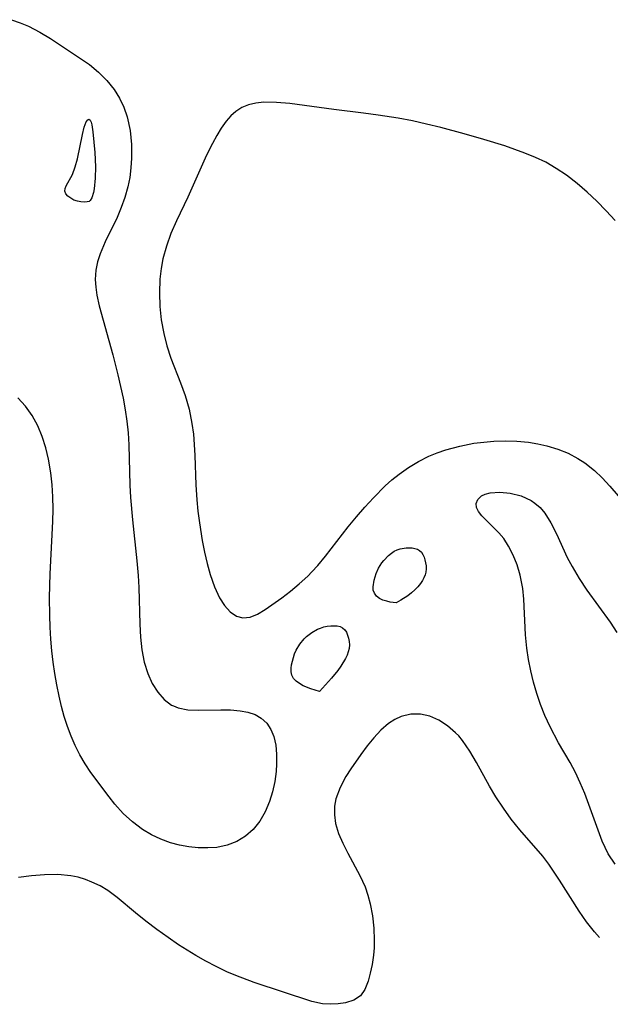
# Model space of a CAD drawing. Header units: metres. Extents: x 1073367 to 1082519, y 1569854 to 1574957.
# Tile 16 of 256: x 1074309 to 1074386, y 1572007 to 1572136. Entities that reach past the tile are written whole.
import ezdxf

# ---------------------------------------------------------------- set-up
doc = ezdxf.new("R2010")
doc.units = ezdxf.units.M
doc.layers.add('CGG_CurvaNivelLidar_v1', color=253, linetype='Continuous', lineweight=30)

msp = doc.modelspace()

# ---------------------------------------------------------------- linework, layer by layer
at = {"layer": 'CGG_CurvaNivelLidar_v1'}
for p, q in [((1074308.2732, 1572135.8743, 63.5), (1074309.3978, 1572135.4733, 63.5)), ((1074309.3978, 1572135.4733, 63.5), (1074310.4878, 1572135.0157, 63.5)), ((1074310.4878, 1572135.0157, 63.5), (1074311.9754, 1572134.2613, 63.5)), ((1074311.9754, 1572134.2613, 63.5), (1074313.389, 1572133.4166, 63.5)), ((1074313.389, 1572133.4166, 63.5), (1074317.3083, 1572130.8092, 63.5)), ((1074317.3083, 1572130.8092, 63.5), (1074318.4656, 1572130.006, 63.5)), ((1074318.4656, 1572130.006, 63.5), (1074319.6472, 1572129.0341, 63.5)), ((1074319.6472, 1572129.0341, 63.5), (1074320.7296, 1572127.9455, 63.5)), ((1074320.7296, 1572127.9455, 63.5), (1074321.6831, 1572126.7404, 63.5)), ((1074321.6831, 1572126.7404, 63.5), (1074322.3706, 1572125.62, 63.5)), ((1074322.3706, 1572125.62, 63.5), (1074322.9377, 1572124.4257, 63.5)), ((1074339.2408, 1572124.7455, 64), (1074338.3688, 1572124.3823, 64)), ((1074340.2083, 1572124.9741, 64), (1074339.2408, 1572124.7455, 64)), ((1074341.2343, 1572125.0802, 64), (1074340.2083, 1572124.9741, 64)), ((1074342.8959, 1572125.0666, 64), (1074341.2343, 1572125.0802, 64)), ((1074344.6426, 1572124.9088, 64), (1074342.8959, 1572125.0666, 64)), ((1074350.3899, 1572124.1378, 64), (1074344.6426, 1572124.9088, 64)), ((1074322.9377, 1572124.4257, 63.5), (1074323.3797, 1572123.1701, 63.5)), ((1074336.922, 1572123.2967, 64), (1074336.3272, 1572122.6182, 64)), ((1074337.575, 1572123.8784, 64), (1074336.922, 1572123.2967, 64)), ((1074338.3688, 1572124.3823, 64), (1074337.575, 1572123.8784, 64)), ((1074354.2365, 1572123.6716, 64), (1074350.3899, 1572124.1378, 64)), ((1074356.1723, 1572123.4171, 64), (1074354.2365, 1572123.6716, 64)), ((1074358.7905, 1572123.0013, 64), (1074356.1723, 1572123.4171, 64)), ((1074317.7851, 1572121.8176, 63), (1074318.0481, 1572122.5435, 63)), ((1074318.0481, 1572122.5435, 63), (1074318.2337, 1572122.8049, 63)), ((1074318.2337, 1572122.8049, 63), (1074318.3871, 1572122.8638, 63)), ((1074318.3871, 1572122.8638, 63), (1074318.4933, 1572122.8083, 63)), ((1074318.4933, 1572122.8083, 63), (1074318.5525, 1572122.7346, 63)), ((1074318.5525, 1572122.7346, 63), (1074318.6674, 1572122.4786, 63)), ((1074318.6674, 1572122.4786, 63), (1074318.7619, 1572122.1258, 63)), ((1074318.7619, 1572122.1258, 63), (1074318.9088, 1572121.2289, 63)), ((1074323.3797, 1572123.1701, 63.5), (1074323.7719, 1572121.4011, 63.5)), ((1074336.3272, 1572122.6182, 64), (1074335.6812, 1572121.7227, 64)), ((1074360.6479, 1572122.639, 64), (1074358.7905, 1572123.0013, 64)), ((1074362.4964, 1572122.2316, 64), (1074360.6479, 1572122.639, 64)), ((1074364.3348, 1572121.786, 64), (1074362.4964, 1572122.2316, 64)), ((1074316.8882, 1572117.6832, 63), (1074317.5557, 1572120.8793, 63)), ((1074317.5557, 1572120.8793, 63), (1074317.7851, 1572121.8176, 63)), ((1074318.9088, 1572121.2289, 63), (1074319.158, 1572118.5072, 63)), ((1074323.7719, 1572121.4011, 63.5), (1074323.9584, 1572119.5734, 63.5)), ((1074335.0779, 1572120.742, 64), (1074334.5066, 1572119.6954, 64)), ((1074335.6812, 1572121.7227, 64), (1074335.0779, 1572120.742, 64)), ((1074367.3807, 1572120.9629, 64), (1074364.3348, 1572121.786, 64)), ((1074369.9745, 1572120.2113, 64), (1074367.3807, 1572120.9629, 64)), ((1074323.9584, 1572119.5734, 63.5), (1074323.9658, 1572117.7651, 63.5)), ((1074334.5066, 1572119.6954, 64), (1074333.7638, 1572118.1865, 64)), ((1074372.7067, 1572119.3769, 64), (1074369.9745, 1572120.2113, 64)), ((1074319.158, 1572118.5072, 63), (1074319.2466, 1572116.6522, 63)), ((1074333.7638, 1572118.1865, 64), (1074331.3079, 1572112.6718, 64)), ((1074375.3331, 1572118.4556, 64), (1074372.7067, 1572119.3769, 64)), ((1074376.7117, 1572117.8845, 64), (1074375.3331, 1572118.4556, 64)), ((1074316.6072, 1572116.6366, 63), (1074316.8882, 1572117.6832, 63)), ((1074323.9658, 1572117.7651, 63.5), (1074323.8773, 1572116.5062, 63.5)), ((1074378.0488, 1572117.2381, 64), (1074376.7117, 1572117.8845, 64)), ((1074379.425, 1572116.4441, 64), (1074378.0488, 1572117.2381, 64)), ((1074315.407, 1572114.1575, 63), (1074316.241, 1572115.6628, 63)), ((1074316.241, 1572115.6628, 63), (1074316.6072, 1572116.6366, 63)), ((1074319.2466, 1572116.6522, 63), (1074319.2114, 1572115.1861, 63)), ((1074323.8773, 1572116.5062, 63.5), (1074323.7107, 1572115.2539, 63.5)), ((1074380.7447, 1572115.5529, 64), (1074379.425, 1572116.4441, 64)), ((1074382.1342, 1572114.4765, 64), (1074380.7447, 1572115.5529, 64)), ((1074319.2114, 1572115.1861, 63), (1074319.0684, 1572113.7922, 63)), ((1074323.7107, 1572115.2539, 63.5), (1074323.4608, 1572114.016, 63.5)), ((1074383.4705, 1572113.3189, 64), (1074382.1342, 1572114.4765, 64)), ((1074315.2556, 1572113.4719, 63), (1074315.2712, 1572113.8167, 63)), ((1074315.3888, 1572113.1343, 63), (1074315.2556, 1572113.4719, 63)), ((1074315.2712, 1572113.8167, 63), (1074315.407, 1572114.1575, 63)), ((1074315.6501, 1572112.818, 63), (1074315.3888, 1572113.1343, 63)), ((1074318.9735, 1572113.2909, 63), (1074318.7667, 1572112.5983, 63)), ((1074319.0684, 1572113.7922, 63), (1074318.9735, 1572113.2909, 63)), ((1074323.4608, 1572114.016, 63.5), (1074323.0784, 1572112.6564, 63.5)), ((1074384.7146, 1572112.1443, 64), (1074383.4705, 1572113.3189, 64)), ((1074316.0076, 1572112.5384, 63), (1074315.6501, 1572112.818, 63)), ((1074316.4295, 1572112.31, 63), (1074316.0076, 1572112.5384, 63)), ((1074316.8845, 1572112.146, 63), (1074316.4295, 1572112.31, 63)), ((1074317.3418, 1572112.0561, 63), (1074316.8845, 1572112.146, 63)), ((1074317.7865, 1572112.0393, 63), (1074317.3418, 1572112.0561, 63)), ((1074318.1565, 1572112.0755, 63), (1074317.7865, 1572112.0393, 63)), ((1074318.409, 1572112.1348, 63), (1074318.1565, 1572112.0755, 63)), ((1074318.5, 1572112.192, 63), (1074318.409, 1572112.1348, 63)), ((1074318.5687, 1572112.2289, 63), (1074318.5, 1572112.192, 63)), ((1074318.7667, 1572112.5983, 63), (1074318.5687, 1572112.2289, 63)), ((1074323.0784, 1572112.6564, 63.5), (1074322.6053, 1572111.3282, 63.5)), ((1074331.3079, 1572112.6718, 64), (1074329.8445, 1572109.595, 64)), ((1074385.9206, 1572110.9201, 64), (1074384.7146, 1572112.1443, 64)), ((1074322.6053, 1572111.3282, 63.5), (1074322.0623, 1572110.0358, 63.5)), ((1074387.1011, 1572109.6379, 64), (1074385.9206, 1572110.9201, 64)), ((1074322.0623, 1572110.0358, 63.5), (1074320.5226, 1572106.8352, 63.5)), ((1074329.8445, 1572109.595, 64), (1074329.1073, 1572107.9282, 64)), ((1074329.1073, 1572107.9282, 64), (1074328.5148, 1572106.2823, 64)), ((1074320.5226, 1572106.8352, 63.5), (1074319.8495, 1572105.2809, 63.5)), ((1074319.8495, 1572105.2809, 63.5), (1074319.5038, 1572104.2411, 63.5)), ((1074328.5148, 1572106.2823, 64), (1074328.0532, 1572104.6088, 64)), ((1074319.5038, 1572104.2411, 63.5), (1074319.2849, 1572103.1675, 63.5)), ((1074328.0532, 1572104.6088, 64), (1074327.8044, 1572103.3523, 64)), ((1074319.2849, 1572103.1675, 63.5), (1074319.2132, 1572101.9394, 63.5)), ((1074327.8044, 1572103.3523, 64), (1074327.6486, 1572101.9622, 64)), ((1074319.2132, 1572101.9394, 63.5), (1074319.2814, 1572100.9123, 63.5)), ((1074327.6486, 1572101.9622, 64), (1074327.5888, 1572100.1999, 64)), ((1074319.2814, 1572100.9123, 63.5), (1074319.439, 1572099.8719, 63.5)), ((1074327.5888, 1572100.1999, 64), (1074327.6565, 1572098.4217, 64)), ((1074319.439, 1572099.8719, 63.5), (1074319.7434, 1572098.4747, 63.5)), ((1074319.7434, 1572098.4747, 63.5), (1074321.5011, 1572092.1043, 63.5)), ((1074327.6565, 1572098.4217, 64), (1074327.8454, 1572096.6421, 64)), ((1074327.8454, 1572096.6421, 64), (1074328.1597, 1572094.8753, 64)), ((1074328.1597, 1572094.8753, 64), (1074328.5747, 1572093.2456, 64)), ((1074328.5747, 1572093.2456, 64), (1074329.0934, 1572091.6602, 64)), ((1074321.5011, 1572092.1043, 63.5), (1074322.1843, 1572089.4624, 63.5)), ((1074329.0934, 1572091.6602, 64), (1074330.3653, 1572088.4237, 64)), ((1074322.1843, 1572089.4624, 63.5), (1074322.8692, 1572086.413, 63.5)), ((1074330.3653, 1572088.4237, 64), (1074330.9608, 1572086.7875, 64)), ((1074310.0961, 1572085.3929, 63.5), (1074309.0963, 1572086.4837, 63.5)), ((1074322.8692, 1572086.413, 63.5), (1074323.1439, 1572084.919, 63.5)), ((1074330.9608, 1572086.7875, 64), (1074331.4767, 1572084.9733, 64)), ((1074310.983, 1572084.1526, 63.5), (1074310.0961, 1572085.3929, 63.5)), ((1074323.1439, 1572084.919, 63.5), (1074323.3596, 1572083.4162, 63.5)), ((1074331.4767, 1572084.9733, 64), (1074331.849, 1572083.1099, 64)), ((1074311.7174, 1572082.8076, 63.5), (1074310.983, 1572084.1526, 63.5)), ((1074323.3596, 1572083.4162, 63.5), (1074323.507, 1572081.8761, 63.5)), ((1074312.2927, 1572081.4134, 63.5), (1074311.7174, 1572082.8076, 63.5)), ((1074331.849, 1572083.1099, 64), (1074332.0295, 1572081.7381, 64)), ((1074312.7498, 1572079.9536, 63.5), (1074312.2927, 1572081.4134, 63.5)), ((1074323.507, 1572081.8761, 63.5), (1074323.5975, 1572080.3278, 63.5)), ((1074332.0295, 1572081.7381, 64), (1074332.1507, 1572080.35, 64)), ((1074371.2549, 1572080.7943, 64), (1074372.7725, 1572080.8332, 64)), ((1074372.7725, 1572080.8332, 64), (1074374.2829, 1572080.7896, 64)), ((1074313.1066, 1572078.4432, 63.5), (1074312.7498, 1572079.9536, 63.5)), ((1074323.5975, 1572080.3278, 63.5), (1074323.7521, 1572075.0427, 63.5)), ((1074332.1507, 1572080.35, 64), (1074332.2296, 1572078.9495, 64)), ((1074363.8707, 1572079.283, 64), (1074364.9929, 1572079.6651, 64)), ((1074364.9929, 1572079.6651, 64), (1074366.8147, 1572080.166, 64)), ((1074366.8147, 1572080.166, 64), (1074368.6746, 1572080.532, 64)), ((1074368.6746, 1572080.532, 64), (1074369.9614, 1572080.6959, 64)), ((1074369.9614, 1572080.6959, 64), (1074371.2549, 1572080.7943, 64)), ((1074374.2829, 1572080.7896, 64), (1074375.7764, 1572080.6577, 64)), ((1074375.7764, 1572080.6577, 64), (1074376.9943, 1572080.4735, 64)), ((1074376.9943, 1572080.4735, 64), (1074378.1865, 1572080.2132, 64)), ((1074378.1865, 1572080.2132, 64), (1074379.6077, 1572079.7791, 64)), ((1074379.6077, 1572079.7791, 64), (1074380.9688, 1572079.2255, 64)), ((1074313.4056, 1572076.6821, 63.5), (1074313.1066, 1572078.4432, 63.5)), ((1074332.2296, 1572078.9495, 64), (1074332.3692, 1572075.1121, 64)), ((1074361.4314, 1572078.163, 64), (1074362.7757, 1572078.8374, 64)), ((1074362.7757, 1572078.8374, 64), (1074363.8707, 1572079.283, 64)), ((1074380.9688, 1572079.2255, 64), (1074382.2573, 1572078.5574, 64)), ((1074382.2573, 1572078.5574, 64), (1074383.1416, 1572077.9935, 64)), ((1074358.9002, 1572076.507, 64), (1074360.1398, 1572077.3807, 64)), ((1074360.1398, 1572077.3807, 64), (1074361.4314, 1572078.163, 64)), ((1074383.1416, 1572077.9935, 64), (1074384.4036, 1572076.9788, 64)), ((1074384.4036, 1572076.9788, 64), (1074385.4305, 1572075.9942, 64)), ((1074313.5829, 1572075.1095, 63.5), (1074313.4056, 1572076.6821, 63.5)), ((1074357.067, 1572074.9691, 64), (1074357.9645, 1572075.7632, 64)), ((1074357.9645, 1572075.7632, 64), (1074358.9002, 1572076.507, 64)), ((1074385.4305, 1572075.9942, 64), (1074386.4194, 1572074.9397, 64)), ((1074313.683, 1572073.5157, 63.5), (1074313.5829, 1572075.1095, 63.5)), ((1074323.7521, 1572075.0427, 63.5), (1074323.8292, 1572073.4587, 63.5)), ((1074332.3692, 1572075.1121, 64), (1074332.4854, 1572073.151, 64)), ((1074355.5348, 1572073.4176, 64), (1074357.067, 1572074.9691, 64)), ((1074386.4194, 1572074.9397, 64), (1074391.4663, 1572069.0019, 64)), ((1074313.7082, 1572071.9129, 63.5), (1074313.683, 1572073.5157, 63.5)), ((1074323.8292, 1572073.4587, 63.5), (1074324.0793, 1572070.5421, 63.5)), ((1074332.4854, 1572073.151, 64), (1074332.6296, 1572071.6409, 64)), ((1074354.4142, 1572072.1875, 64), (1074355.5348, 1572073.4176, 64)), ((1074368.967, 1572072.6792, 63.5), (1074369.1679, 1572073.1833, 63.5)), ((1074369.1679, 1572073.1833, 63.5), (1074369.6518, 1572073.6433, 63.5)), ((1074369.6518, 1572073.6433, 63.5), (1074370.1155, 1572073.8751, 63.5)), ((1074370.1155, 1572073.8751, 63.5), (1074370.7978, 1572074.0618, 63.5)), ((1074370.7978, 1572074.0618, 63.5), (1074372.0445, 1572074.1546, 63.5)), ((1074372.0445, 1572074.1546, 63.5), (1074373.4179, 1572074.0202, 63.5)), ((1074373.4179, 1572074.0202, 63.5), (1074374.8193, 1572073.6552, 63.5)), ((1074374.8193, 1572073.6552, 63.5), (1074376.155, 1572073.0334, 63.5)), ((1074313.677, 1572070.2982, 63.5), (1074313.7082, 1572071.9129, 63.5)), ((1074353.3184, 1572070.9216, 64), (1074354.4142, 1572072.1875, 64)), ((1074369.002, 1572072.1379, 63.5), (1074368.967, 1572072.6792, 63.5)), ((1074369.2647, 1572071.6057, 63.5), (1074369.002, 1572072.1379, 63.5)), ((1074376.155, 1572073.0334, 63.5), (1074376.6274, 1572072.7187, 63.5)), ((1074376.6274, 1572072.7187, 63.5), (1074377.3134, 1572072.1241, 63.5)), ((1074377.3134, 1572072.1241, 63.5), (1074377.9176, 1572071.4199, 63.5)), ((1074324.0793, 1572070.5421, 63.5), (1074324.6634, 1572065.1526, 63.5)), ((1074332.6296, 1572071.6409, 64), (1074332.8199, 1572070.1407, 64)), ((1074352.2555, 1572069.6228, 64), (1074353.3184, 1572070.9216, 64)), ((1074369.705, 1572071.0614, 63.5), (1074369.2647, 1572071.6057, 63.5)), ((1074371.9404, 1572068.8162, 63.5), (1074369.705, 1572071.0614, 63.5)), ((1074377.9176, 1572071.4199, 63.5), (1074378.734, 1572070.136, 63.5)), ((1074313.339, 1572063.4762, 63.5), (1074313.677, 1572070.2982, 63.5)), ((1074332.8199, 1572070.1407, 64), (1074333.199, 1572067.8134, 64)), ((1074349.2926, 1572065.7769, 64), (1074352.2555, 1572069.6228, 64)), ((1074378.734, 1572070.136, 63.5), (1074379.4499, 1572068.7003, 63.5)), ((1074372.5606, 1572068.0729, 63.5), (1074371.9404, 1572068.8162, 63.5)), ((1074373.2032, 1572067.089, 63.5), (1074372.5606, 1572068.0729, 63.5)), ((1074379.4499, 1572068.7003, 63.5), (1074380.8629, 1572065.611, 63.5)), ((1074333.199, 1572067.8134, 64), (1074333.498, 1572066.29, 64)), ((1074358.6617, 1572066.6156, 63.5), (1074359.039, 1572066.7439, 63.5)), ((1074359.039, 1572066.7439, 63.5), (1074359.8198, 1572066.8746, 63.5)), ((1074359.8198, 1572066.8746, 63.5), (1074360.5884, 1572066.8626, 63.5)), ((1074360.5884, 1572066.8626, 63.5), (1074360.9486, 1572066.8002, 63.5)), ((1074360.9486, 1572066.8002, 63.5), (1074361.2798, 1572066.6916, 63.5)), ((1074361.2798, 1572066.6916, 63.5), (1074361.5692, 1572066.5257, 63.5)), ((1074373.8072, 1572065.9277, 63.5), (1074373.2032, 1572067.089, 63.5)), ((1074333.498, 1572066.29, 64), (1074333.8353, 1572064.8092, 64)), ((1074348.2759, 1572064.5588, 64), (1074349.2926, 1572065.7769, 64)), ((1074356.8839, 1572065.2122, 63.5), (1074357.5315, 1572065.8791, 63.5)), ((1074357.5315, 1572065.8791, 63.5), (1074357.8882, 1572066.1671, 63.5)), ((1074357.8882, 1572066.1671, 63.5), (1074358.2647, 1572066.4163, 63.5)), ((1074358.2647, 1572066.4163, 63.5), (1074358.6617, 1572066.6156, 63.5)), ((1074361.5692, 1572066.5257, 63.5), (1074361.8111, 1572066.2871, 63.5)), ((1074361.8111, 1572066.2871, 63.5), (1074362.0047, 1572065.9915, 63.5)), ((1074362.0047, 1572065.9915, 63.5), (1074362.1584, 1572065.6546, 63.5)), ((1074362.1584, 1572065.6546, 63.5), (1074362.2769, 1572065.2886, 63.5)), ((1074374.3235, 1572064.6647, 63.5), (1074373.8072, 1572065.9277, 63.5)), ((1074380.8629, 1572065.611, 63.5), (1074381.484, 1572064.4196, 63.5)), ((1074324.6634, 1572065.1526, 63.5), (1074324.8148, 1572063.2337, 63.5)), ((1074333.8353, 1572064.8092, 64), (1074334.2202, 1572063.3889, 64)), ((1074347.5066, 1572063.7238, 64), (1074348.2759, 1572064.5588, 64)), ((1074355.8856, 1572063.5213, 63.5), (1074356.2215, 1572064.2313, 63.5)), ((1074356.2215, 1572064.2313, 63.5), (1074356.6434, 1572064.8995, 63.5)), ((1074356.6434, 1572064.8995, 63.5), (1074356.8839, 1572065.2122, 63.5)), ((1074362.2769, 1572065.2886, 63.5), (1074362.4115, 1572064.5066, 63.5)), ((1074362.4202, 1572064.1058, 63.5), (1074362.3782, 1572063.7073, 63.5)), ((1074362.4115, 1572064.5066, 63.5), (1074362.4202, 1572064.1058, 63.5)), ((1074374.7262, 1572063.3174, 63.5), (1074374.3235, 1572064.6647, 63.5)), ((1074381.484, 1572064.4196, 63.5), (1074382.4081, 1572062.8591, 63.5)), ((1074313.2618, 1572060.3729, 63.5), (1074313.339, 1572063.4762, 63.5)), ((1074324.8148, 1572063.2337, 63.5), (1074324.8894, 1572061.6727, 63.5)), ((1074334.2202, 1572063.3889, 64), (1074334.773, 1572061.7696, 64)), ((1074345.8456, 1572062.1666, 64), (1074346.9665, 1572063.1856, 64)), ((1074346.9665, 1572063.1856, 64), (1074347.5066, 1572063.7238, 64)), ((1074355.6229, 1572062.6427, 63.5), (1074355.8856, 1572063.5213, 63.5)), ((1074362.1339, 1572062.9553, 63.5), (1074361.9409, 1572062.5851, 63.5)), ((1074362.2803, 1572063.3272, 63.5), (1074362.1339, 1572062.9553, 63.5)), ((1074362.3782, 1572063.7073, 63.5), (1074362.2803, 1572063.3272, 63.5)), ((1074375.0382, 1572061.5729, 63.5), (1074374.7262, 1572063.3174, 63.5)), ((1074382.4081, 1572062.8591, 63.5), (1074383.4175, 1572061.3325, 63.5)), ((1074324.8894, 1572061.6727, 63.5), (1074325.0192, 1572056.8834, 63.5)), ((1074334.773, 1572061.7696, 64), (1074335.4421, 1572060.3293, 64)), ((1074344.702, 1572061.2239, 64), (1074345.8456, 1572062.1666, 64)), ((1074355.4979, 1572061.7727, 63.5), (1074355.6229, 1572062.6427, 63.5)), ((1074355.526, 1572061.3446, 63.5), (1074355.4979, 1572061.7727, 63.5)), ((1074361.3329, 1572061.7792, 63.5), (1074360.9439, 1572061.3743, 63.5)), ((1074361.6706, 1572062.1888, 63.5), (1074361.3329, 1572061.7792, 63.5)), ((1074361.9409, 1572062.5851, 63.5), (1074361.6706, 1572062.1888, 63.5)), ((1074375.1652, 1572060.1509, 63.5), (1074375.0382, 1572061.5729, 63.5)), ((1074313.2713, 1572058.0275, 63.5), (1074313.2618, 1572060.3729, 63.5)), ((1074335.4421, 1572060.3293, 64), (1074336.1021, 1572059.319, 64)), ((1074341.3949, 1572058.8045, 64), (1074343.5634, 1572060.3498, 64)), ((1074343.5634, 1572060.3498, 64), (1074344.702, 1572061.2239, 64)), ((1074355.6674, 1572060.9298, 63.5), (1074355.526, 1572061.3446, 63.5)), ((1074355.9329, 1572060.5635, 63.5), (1074355.6674, 1572060.9298, 63.5)), ((1074356.3206, 1572060.2708, 63.5), (1074355.9329, 1572060.5635, 63.5)), ((1074356.7866, 1572060.0484, 63.5), (1074356.3206, 1572060.2708, 63.5)), ((1074360.0348, 1572060.613, 63.5), (1074359.1379, 1572060.0219, 63.5)), ((1074360.5197, 1572060.9915, 63.5), (1074360.0348, 1572060.613, 63.5)), ((1074360.9439, 1572061.3743, 63.5), (1074360.5197, 1572060.9915, 63.5)), ((1074383.4175, 1572061.3325, 63.5), (1074386.45, 1572057.1674, 63.5)), ((1074336.1021, 1572059.319, 64), (1074336.8444, 1572058.5126, 64)), ((1074357.2787, 1572059.886, 63.5), (1074356.7866, 1572060.0484, 63.5)), ((1074357.7461, 1572059.7746, 63.5), (1074357.2787, 1572059.886, 63.5)), ((1074358.5, 1572059.6664, 63.5), (1074357.7461, 1572059.7746, 63.5)), ((1074359.1379, 1572060.0219, 63.5), (1074358.5, 1572059.6664, 63.5)), ((1074375.3964, 1572055.5, 63.5), (1074375.1652, 1572060.1509, 63.5)), ((1074313.3164, 1572056.4854, 63.5), (1074313.2713, 1572058.0275, 63.5)), ((1074336.8444, 1572058.5126, 64), (1074337.6517, 1572057.9545, 64)), ((1074337.6517, 1572057.9545, 64), (1074338.5105, 1572057.7032, 64)), ((1074338.5105, 1572057.7032, 64), (1074339.4267, 1572057.8062, 64)), ((1074339.4267, 1572057.8062, 64), (1074340.3868, 1572058.2016, 64)), ((1074340.3868, 1572058.2016, 64), (1074341.3949, 1572058.8045, 64)), ((1074313.3989, 1572054.9471, 63.5), (1074313.3164, 1572056.4854, 63.5)), ((1074325.0192, 1572056.8834, 63.5), (1074325.1207, 1572055.1813, 63.5)), ((1074348.2274, 1572056.2227, 63.5), (1074348.6153, 1572056.3856, 63.5)), ((1074348.6153, 1572056.3856, 63.5), (1074349.0631, 1572056.526, 63.5)), ((1074349.0631, 1572056.526, 63.5), (1074349.5151, 1572056.6237, 63.5)), ((1074349.5151, 1572056.6237, 63.5), (1074349.9634, 1572056.6812, 63.5)), ((1074349.9634, 1572056.6812, 63.5), (1074350.3993, 1572056.6971, 63.5)), ((1074350.3993, 1572056.6971, 63.5), (1074350.8129, 1572056.666, 63.5)), ((1074350.8129, 1572056.666, 63.5), (1074351.1924, 1572056.5778, 63.5)), ((1074351.1924, 1572056.5778, 63.5), (1074351.5225, 1572056.4174, 63.5)), ((1074351.5225, 1572056.4174, 63.5), (1074351.7944, 1572056.1675, 63.5)), ((1074386.45, 1572057.1674, 63.5), (1074387.3404, 1572055.7919, 63.5)), ((1074325.1207, 1572055.1813, 63.5), (1074325.3059, 1572053.5294, 63.5)), ((1074346.4853, 1572054.9646, 63.5), (1074346.8077, 1572055.2812, 63.5)), ((1074346.8077, 1572055.2812, 63.5), (1074347.4863, 1572055.8046, 63.5)), ((1074347.4863, 1572055.8046, 63.5), (1074348.2274, 1572056.2227, 63.5)), ((1074351.7944, 1572056.1675, 63.5), (1074352.0087, 1572055.8462, 63.5)), ((1074352.0087, 1572055.8462, 63.5), (1074352.1742, 1572055.4731, 63.5)), ((1074352.1742, 1572055.4731, 63.5), (1074352.295, 1572055.0638, 63.5)), ((1074375.5693, 1572053.7728, 63.5), (1074375.3964, 1572055.5, 63.5)), ((1074313.5261, 1572053.4145, 63.5), (1074313.3989, 1572054.9471, 63.5)), ((1074345.4523, 1572053.4899, 63.5), (1074345.9146, 1572054.2629, 63.5)), ((1074345.9146, 1572054.2629, 63.5), (1074346.4853, 1572054.9646, 63.5)), ((1074352.295, 1572055.0638, 63.5), (1074352.3711, 1572054.6308, 63.5)), ((1074352.398, 1572054.1842, 63.5), (1074352.366, 1572053.7327, 63.5)), ((1074352.3711, 1572054.6308, 63.5), (1074352.398, 1572054.1842, 63.5)), ((1074313.6996, 1572051.9265, 63.5), (1074313.5261, 1572053.4145, 63.5)), ((1074325.3059, 1572053.5294, 63.5), (1074325.6136, 1572051.9363, 63.5)), ((1074344.865, 1572051.5963, 63.5), (1074345.0885, 1572052.5548, 63.5)), ((1074345.0885, 1572052.5548, 63.5), (1074345.2511, 1572053.0287, 63.5)), ((1074345.2511, 1572053.0287, 63.5), (1074345.4523, 1572053.4899, 63.5)), ((1074352.1082, 1572052.834, 63.5), (1074351.9066, 1572052.3913, 63.5)), ((1074352.2658, 1572053.2813, 63.5), (1074352.1082, 1572052.834, 63.5)), ((1074352.366, 1572053.7327, 63.5), (1074352.2658, 1572053.2813, 63.5)), ((1074375.7915, 1572052.2738, 63.5), (1074375.5693, 1572053.7728, 63.5)), ((1074313.9185, 1572050.4472, 63.5), (1074313.6996, 1572051.9265, 63.5)), ((1074325.6136, 1572051.9363, 63.5), (1074326.0672, 1572050.4445, 63.5)), ((1074344.8065, 1572051.1259, 63.5), (1074344.865, 1572051.5963, 63.5)), ((1074351.305, 1572051.4038, 63.5), (1074350.9111, 1572050.863, 63.5)), ((1074351.9066, 1572052.3913, 63.5), (1074351.305, 1572051.4038, 63.5)), ((1074376.0845, 1572050.7825, 63.5), (1074375.7915, 1572052.2738, 63.5)), ((1074314.179, 1572048.9781, 63.5), (1074313.9185, 1572050.4472, 63.5)), ((1074326.0672, 1572050.4445, 63.5), (1074326.6482, 1572049.1583, 63.5)), ((1074344.793, 1572050.6722, 63.5), (1074344.8065, 1572051.1259, 63.5)), ((1074344.8771, 1572050.2236, 63.5), (1074344.793, 1572050.6722, 63.5)), ((1074345.1051, 1572049.7922, 63.5), (1074344.8771, 1572050.2236, 63.5)), ((1074350.9111, 1572050.863, 63.5), (1074350.082, 1572049.8441, 63.5)), ((1074376.4497, 1572049.3011, 63.5), (1074376.0845, 1572050.7825, 63.5)), ((1074314.4832, 1572047.5082, 63.5), (1074314.179, 1572048.9781, 63.5)), ((1074326.6482, 1572049.1583, 63.5), (1074327.3678, 1572048.0197, 63.5)), ((1074345.4462, 1572049.4363, 63.5), (1074345.1051, 1572049.7922, 63.5)), ((1074345.8827, 1572049.1237, 63.5), (1074345.4462, 1572049.4363, 63.5)), ((1074346.3767, 1572048.8531, 63.5), (1074345.8827, 1572049.1237, 63.5)), ((1074347.3884, 1572048.435, 63.5), (1074346.3767, 1572048.8531, 63.5)), ((1074350.082, 1572049.8441, 63.5), (1074348.5, 1572048.0959, 63.5)), ((1074376.8815, 1572047.8376, 63.5), (1074376.4497, 1572049.3011, 63.5)), ((1074314.8068, 1572046.1563, 63.5), (1074314.4832, 1572047.5082, 63.5)), ((1074327.3678, 1572048.0197, 63.5), (1074328.2164, 1572047.0627, 63.5)), ((1074348.5, 1572048.0959, 63.5), (1074347.3884, 1572048.435, 63.5)), ((1074377.3754, 1572046.396, 63.5), (1074376.8815, 1572047.8376, 63.5)), ((1074315.174, 1572044.8234, 63.5), (1074314.8068, 1572046.1563, 63.5)), ((1074328.2164, 1572047.0627, 63.5), (1074329.1922, 1572046.3326, 63.5)), ((1074329.1922, 1572046.3326, 63.5), (1074329.427, 1572046.2067, 63.5)), ((1074329.427, 1572046.2067, 63.5), (1074330.0226, 1572045.9643, 63.5)), ((1074377.9306, 1572044.9815, 63.5), (1074377.3754, 1572046.396, 63.5)), ((1074315.591, 1572043.5147, 63.5), (1074315.174, 1572044.8234, 63.5)), ((1074330.0226, 1572045.9643, 63.5), (1074331.2993, 1572045.7056, 63.5)), ((1074331.2993, 1572045.7056, 63.5), (1074332.6793, 1572045.6442, 63.5)), ((1074332.6793, 1572045.6442, 63.5), (1074335.5954, 1572045.7202, 63.5)), ((1074335.5954, 1572045.7202, 63.5), (1074336.8826, 1572045.6932, 63.5)), ((1074336.8826, 1572045.6932, 63.5), (1074338.1295, 1572045.5786, 63.5)), ((1074338.1295, 1572045.5786, 63.5), (1074339.1494, 1572045.3881, 63.5)), ((1074339.1494, 1572045.3881, 63.5), (1074340.084, 1572045.0831, 63.5)), ((1074340.084, 1572045.0831, 63.5), (1074340.9033, 1572044.6287, 63.5)), ((1074359.1638, 1572044.853, 64), (1074358.3258, 1572044.4536, 64)), ((1074360.4187, 1572045.1551, 64), (1074359.1638, 1572044.853, 64)), ((1074361.7107, 1572045.1461, 64), (1074360.4187, 1572045.1551, 64)), ((1074362.9221, 1572044.8596, 64), (1074361.7107, 1572045.1461, 64)), ((1074364.1016, 1572044.3394, 64), (1074362.9221, 1572044.8596, 64)), ((1074378.605, 1572043.4898, 63.5), (1074377.9306, 1572044.9815, 63.5)), ((1074316.056, 1572042.2616, 63.5), (1074315.591, 1572043.5147, 63.5)), ((1074340.9033, 1572044.6287, 63.5), (1074341.6027, 1572043.9721, 63.5)), ((1074341.6027, 1572043.9721, 63.5), (1074342.1482, 1572043.1508, 63.5)), ((1074357.5258, 1572043.9235, 64), (1074356.4953, 1572043.0384, 64)), ((1074358.3258, 1572044.4536, 64), (1074357.5258, 1572043.9235, 64)), ((1074365.2259, 1572043.6187, 64), (1074364.1016, 1572044.3394, 64)), ((1074366.2692, 1572042.7181, 64), (1074365.2259, 1572043.6187, 64)), ((1074316.5856, 1572041.0453, 63.5), (1074316.056, 1572042.2616, 63.5)), ((1074342.1482, 1572043.1508, 63.5), (1074342.54, 1572042.1974, 63.5)), ((1074356.4953, 1572043.0384, 64), (1074355.5833, 1572042.0652, 64)), ((1074366.68, 1572042.286, 64), (1074366.2692, 1572042.7181, 64)), ((1074367.1817, 1572041.6884, 64), (1074366.68, 1572042.286, 64)), ((1074379.7315, 1572041.3874, 63.5), (1074378.605, 1572043.4898, 63.5)), ((1074317.2103, 1572039.8294, 63.5), (1074316.5856, 1572041.0453, 63.5)), ((1074342.54, 1572042.1974, 63.5), (1074342.7874, 1572041.089, 63.5)), ((1074342.7874, 1572041.089, 63.5), (1074342.8963, 1572039.8958, 63.5)), ((1074354.7227, 1572041.0012, 64), (1074353.9033, 1572039.8837, 64)), ((1074355.5833, 1572042.0652, 64), (1074354.7227, 1572041.0012, 64)), ((1074368.1301, 1572040.3214, 64), (1074367.1817, 1572041.6884, 64)), ((1074381.2164, 1572038.8211, 63.5), (1074379.7315, 1572041.3874, 63.5)), ((1074317.9006, 1572038.6597, 63.5), (1074317.2103, 1572039.8294, 63.5)), ((1074342.8963, 1572039.8958, 63.5), (1074342.8959, 1572038.6432, 63.5)), ((1074353.9033, 1572039.8837, 64), (1074352.6014, 1572037.9953, 64)), ((1074368.9944, 1572038.837, 64), (1074368.1301, 1572040.3214, 64)), ((1074318.6436, 1572037.5355, 63.5), (1074317.9006, 1572038.6597, 63.5)), ((1074342.8959, 1572038.6432, 63.5), (1074342.8341, 1572037.6669, 63.5)), ((1074370.6935, 1572035.7241, 64), (1074368.9944, 1572038.837, 64)), ((1074381.9137, 1572037.5175, 63.5), (1074381.2164, 1572038.8211, 63.5)), ((1074321.0174, 1572034.3334, 63.5), (1074318.6436, 1572037.5355, 63.5)), ((1074342.8341, 1572037.6669, 63.5), (1074342.66, 1572036.333, 63.5)), ((1074352.6014, 1572037.9953, 64), (1074351.958, 1572036.9945, 64)), ((1074382.5547, 1572036.1512, 63.5), (1074381.9137, 1572037.5175, 63.5)), ((1074342.66, 1572036.333, 63.5), (1074342.3794, 1572035.0044, 63.5)), ((1074351.958, 1572036.9945, 64), (1074351.179, 1572035.5538, 64)), ((1074383.1364, 1572034.7549, 63.5), (1074382.5547, 1572036.1512, 63.5)), ((1074342.3794, 1572035.0044, 63.5), (1074341.9871, 1572033.7068, 63.5)), ((1074351.179, 1572035.5538, 64), (1074350.6392, 1572034.0631, 64)), ((1074371.5383, 1572034.3197, 64), (1074370.6935, 1572035.7241, 64)), ((1074383.6794, 1572033.3408, 63.5), (1074383.1364, 1572034.7549, 63.5)), ((1074321.777, 1572033.3765, 63.5), (1074321.0174, 1572034.3334, 63.5)), ((1074322.8782, 1572032.1682, 63.5), (1074321.777, 1572033.3765, 63.5)), ((1074341.9871, 1572033.7068, 63.5), (1074341.4247, 1572032.3687, 63.5)), ((1074350.6392, 1572034.0631, 64), (1074350.47, 1572033.1016, 64)), ((1074372.5138, 1572032.8438, 64), (1074371.5383, 1572034.3197, 64)), ((1074385.4105, 1572028.531, 63.5), (1074383.6794, 1572033.3408, 63.5)), ((1074324.0857, 1572031.0582, 63.5), (1074322.8782, 1572032.1682, 63.5)), ((1074341.4247, 1572032.3687, 63.5), (1074340.7076, 1572031.1365, 63.5)), ((1074350.47, 1572033.1016, 64), (1074350.4502, 1572031.9829, 64)), ((1074350.4502, 1572031.9829, 64), (1074350.606, 1572030.8583, 64)), ((1074373.5518, 1572031.4133, 64), (1074372.5138, 1572032.8438, 64)), ((1074325.3969, 1572030.0746, 63.5), (1074324.0857, 1572031.0582, 63.5)), ((1074340.7076, 1572031.1365, 63.5), (1074339.8526, 1572030.0778, 63.5)), ((1074350.606, 1572030.8583, 64), (1074350.9881, 1572029.5596, 64)), ((1074374.6479, 1572030.0392, 64), (1074373.5518, 1572031.4133, 64)), ((1074326.5572, 1572029.3801, 63.5), (1074325.3969, 1572030.0746, 63.5)), ((1074327.7756, 1572028.7987, 63.5), (1074326.5572, 1572029.3801, 63.5)), ((1074339.8526, 1572030.0778, 63.5), (1074338.8546, 1572029.183, 63.5)), ((1074350.9881, 1572029.5596, 64), (1074351.5336, 1572028.2726, 64)), ((1074377.6472, 1572026.5683, 64), (1074374.6479, 1572030.0392, 64)), ((1074329.0395, 1572028.3371, 63.5), (1074327.7756, 1572028.7987, 63.5)), ((1074330.2399, 1572028.0227, 63.5), (1074329.0395, 1572028.3371, 63.5)), ((1074337.7266, 1572028.4839, 63.5), (1074336.4625, 1572028.0037, 63.5)), ((1074338.8546, 1572029.183, 63.5), (1074337.7266, 1572028.4839, 63.5)), ((1074351.5336, 1572028.2726, 64), (1074352.1867, 1572026.9938, 64)), ((1074386.2066, 1572026.8943, 63.5), (1074385.4105, 1572028.531, 63.5)), ((1074331.4553, 1572027.8086, 63.5), (1074330.2399, 1572028.0227, 63.5)), ((1074332.6715, 1572027.686, 63.5), (1074331.4553, 1572027.8086, 63.5)), ((1074333.9036, 1572027.6544, 63.5), (1074332.6715, 1572027.686, 63.5)), ((1074335.1082, 1572027.7354, 63.5), (1074333.9036, 1572027.6544, 63.5)), ((1074336.4625, 1572028.0037, 63.5), (1074335.1082, 1572027.7354, 63.5)), ((1074352.1867, 1572026.9938, 64), (1074353.7779, 1572024.0788, 64)), ((1074387.1104, 1572025.5308, 63.5), (1074386.2066, 1572026.8943, 63.5)), ((1074378.4356, 1572025.5375, 64), (1074377.6472, 1572026.5683, 64)), ((1074379.8599, 1572023.4386, 64), (1074378.4356, 1572025.5375, 64)), ((1074310.8756, 1572023.9991, 64), (1074309.1846, 1572023.8045, 64)), ((1074312.5946, 1572024.1417, 64), (1074310.8756, 1572023.9991, 64)), ((1074314.3173, 1572024.1721, 64), (1074312.5946, 1572024.1417, 64)), ((1074316.0188, 1572024.0208, 64), (1074314.3173, 1572024.1721, 64)), ((1074316.9969, 1572023.8186, 64), (1074316.0188, 1572024.0208, 64)), ((1074317.9533, 1572023.5307, 64), (1074316.9969, 1572023.8186, 64)), ((1074318.7863, 1572023.2056, 64), (1074317.9533, 1572023.5307, 64)), ((1074319.8461, 1572022.6994, 64), (1074318.7863, 1572023.2056, 64)), ((1074353.7779, 1572024.0788, 64), (1074354.4627, 1572022.5589, 64)), ((1074382.4, 1572019.393, 64), (1074379.8599, 1572023.4386, 64)), ((1074320.8641, 1572022.0988, 64), (1074319.8461, 1572022.6994, 64)), ((1074322.0878, 1572021.2013, 64), (1074320.8641, 1572022.0988, 64)), ((1074354.4627, 1572022.5589, 64), (1074354.8314, 1572021.4766, 64)), ((1074324.4809, 1572019.1701, 64), (1074322.0878, 1572021.2013, 64)), ((1074354.8314, 1572021.4766, 64), (1074355.1224, 1572020.3653, 64)), ((1074355.1224, 1572020.3653, 64), (1074355.4184, 1572018.7857, 64)), ((1074325.8433, 1572018.0708, 64), (1074324.4809, 1572019.1701, 64)), ((1074383.3596, 1572018.0126, 64), (1074382.4, 1572019.393, 64)), ((1074327.2671, 1572016.9951, 64), (1074325.8433, 1572018.0708, 64)), ((1074355.4184, 1572018.7857, 64), (1074355.5955, 1572017.1939, 64)), ((1074384.4096, 1572016.7109, 64), (1074383.3596, 1572018.0126, 64)), ((1074328.7362, 1572015.9408, 64), (1074327.2671, 1572016.9951, 64)), ((1074355.5955, 1572017.1939, 64), (1074355.6542, 1572015.6159, 64)), ((1074385.0676, 1572015.9763, 64), (1074384.4096, 1572016.7109, 64)), ((1074330.0986, 1572015.009, 64), (1074328.7362, 1572015.9408, 64)), ((1074355.6542, 1572015.6159, 64), (1074355.6267, 1572014.6103, 64)), ((1074332.3302, 1572013.621, 64), (1074330.0986, 1572015.009, 64)), ((1074355.6267, 1572014.6103, 64), (1074355.5481, 1572013.6309, 64)), ((1074333.6644, 1572012.8614, 64), (1074332.3302, 1572013.621, 64)), ((1074335.0203, 1572012.1464, 64), (1074333.6644, 1572012.8614, 64)), ((1074355.5481, 1572013.6309, 64), (1074355.3759, 1572012.4253, 64)), ((1074336.3985, 1572011.4894, 64), (1074335.0203, 1572012.1464, 64)), ((1074337.5564, 1572010.9967, 64), (1074336.3985, 1572011.4894, 64)), ((1074355.3759, 1572012.4253, 64), (1074355.1387, 1572011.2963, 64)), ((1074339.9794, 1572010.0834, 64), (1074337.5564, 1572010.9967, 64)), ((1074347.4814, 1572007.6119, 64), (1074339.9794, 1572010.0834, 64)), ((1074354.8515, 1572010.2658, 64), (1074354.4262, 1572009.1723, 64)), ((1074355.1387, 1572011.2963, 64), (1074354.8515, 1572010.2658, 64)), ((1074354.4262, 1572009.1723, 64), (1074353.8358, 1572008.3285, 64)), ((1074348.8742, 1572007.3049, 64), (1074347.4814, 1572007.6119, 64)), ((1074352.9796, 1572007.7699, 64), (1074351.9095, 1572007.4369, 64)), ((1074353.8358, 1572008.3285, 64), (1074352.9796, 1572007.7699, 64)), ((1074349.9375, 1572007.2278, 64), (1074348.8742, 1572007.3049, 64)), ((1074350.9567, 1572007.2809, 64), (1074349.9375, 1572007.2278, 64)), ((1074351.9095, 1572007.4369, 64), (1074350.9567, 1572007.2809, 64))]:
    msp.add_line(p, q, dxfattribs=at)

doc.saveas('drawing.dxf')
